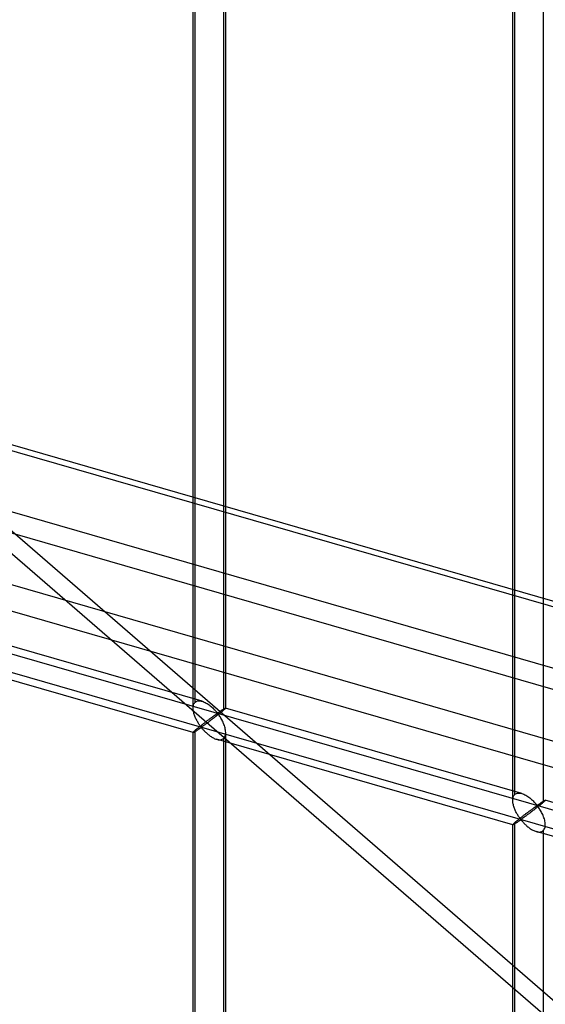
# Model space of a CAD drawing. Header units: millimetres. Extents: x -766 to 748, y -857 to 897.
# Tile 32 of 87: x -413 to -332, y 346 to 497. Entities that reach past the tile are written whole.
import ezdxf

# ---------------------------------------------------------------- set-up
doc = ezdxf.new("R2010")
doc.units = ezdxf.units.MM
doc.layers.add('MAIN-1', color=7, linetype='Continuous')
doc.layers.add('MAIN-2', color=7, linetype='Continuous')

msp = doc.modelspace()

# ---------------------------------------------------------------- linework, layer by layer
at = {"layer": 'MAIN-1'}
for p, q in [((-765.86, 532.32), (390.28, 198.57)), ((396.2, 172.16), (-759.94, 505.91))]:
    msp.add_line(p, q, dxfattribs=at)
at = {"layer": 'MAIN-2'}
for p, q in [((-386.07, 391.17), (-386.07, 583.72)), ((-385.74, 392.09), (-385.74, 584.06)), ((-381.07, 391.17), (-381.07, 583.72)), ((-381.41, 582.81), (-381.41, 390.84)), ((-337, 377.01), (-337, 569.56)), ((-336.66, 377.92), (-336.66, 569.89)), ((-332.33, 568.64), (-332.33, 376.67)), ((393.43, 198.52), (-762.71, 532.27)), ((-757.57, 509.31), (398.58, 175.56)), ((395.9, 187.51), (-674.83, 496.6)), ((-674.06, 493.15), (482.09, 159.4)), ((-472.71, 469.27), (-80.2, 129.35)), ((-82.33, 127.7), (-474.84, 467.62)), ((-384.68, 392.22), (-430.15, 405.35)), ((-431.4, 404.55), (746.4, 64.55)), ((697.56, 75.76), (-431.73, 401.76)), ((-386.07, 387.42), (-431.54, 400.54)), ((-386.03, 391.58), (-385.99, 391.7)), ((-385.99, 391.7), (-385.94, 391.82)), ((-385.94, 391.82), (-385.88, 391.92)), ((-385.88, 391.92), (-385.82, 392.01)), ((-385.82, 392.01), (-385.74, 392.09)), ((-385.74, 392.09), (-385.62, 392.17)), ((-385.62, 392.17), (-385.49, 392.23)), ((-385.49, 392.23), (-385.34, 392.27)), ((-385.34, 392.27), (-385.19, 392.29)), ((-385.19, 392.29), (-385.02, 392.29)), ((-385.02, 392.29), (-384.85, 392.26)), ((-384.85, 392.26), (-384.67, 392.22)), ((-384.67, 392.22), (-384.51, 392.17)), ((-384.51, 392.17), (-384.35, 392.1)), ((-384.35, 392.1), (-384.2, 392.03)), ((-384.2, 392.03), (-384.05, 391.95)), ((-384.05, 391.95), (-383.9, 391.86)), ((-383.9, 391.86), (-383.75, 391.76)), ((-383.75, 391.76), (-383.6, 391.65)), ((-383.6, 391.65), (-383.45, 391.54)), ((-386.07, 391.31), (-386.05, 391.45)), ((-386.07, 391.16), (-386.07, 391.31)), ((-386.07, 391.03), (-386.07, 391.16)), ((-386.05, 390.89), (-386.07, 391.03)), ((-386.05, 391.45), (-386.03, 391.58)), ((-386.04, 390.75), (-386.05, 390.89)), ((-386.01, 390.61), (-386.04, 390.75)), ((-385.98, 390.48), (-386.01, 390.61)), ((-385.94, 390.34), (-385.98, 390.48)), ((-385.9, 390.2), (-385.94, 390.34)), ((-385.86, 390.07), (-385.9, 390.2)), ((-383.45, 391.54), (-383.32, 391.43)), ((-383.32, 391.43), (-383.18, 391.31)), ((-383.18, 391.31), (-383.06, 391.2)), ((-383.06, 391.2), (-382.93, 391.08)), ((-382.93, 391.08), (-382.82, 390.96)), ((-382.82, 390.96), (-382.71, 390.84)), ((-382.71, 390.84), (-382.61, 390.73)), ((-382.64, 390.15), (-382.69, 390.11)), ((-382.58, 390.19), (-382.64, 390.15)), ((-382.61, 390.73), (-382.51, 390.63)), ((-382.53, 390.22), (-382.58, 390.19)), ((-382.48, 390.26), (-382.53, 390.22)), ((-382.51, 390.63), (-382.43, 390.53)), ((-382.44, 390.29), (-382.48, 390.26)), ((-382.39, 390.31), (-382.44, 390.29)), ((-382.43, 390.53), (-382.32, 390.44)), ((-382.32, 390.32), (-382.39, 390.31)), ((-382.23, 390.17), (-382.35, 390.07)), ((-382.32, 390.44), (-382.26, 390.45)), ((-382.22, 390.23), (-382.32, 390.32)), ((-382.26, 390.45), (-382.21, 390.48)), ((-382.11, 390.26), (-382.23, 390.17)), ((-382.14, 390.13), (-382.22, 390.23)), ((-382.21, 390.48), (-382.17, 390.5)), ((-382.17, 390.5), (-382.12, 390.53)), ((-382.06, 390.01), (-382.14, 390.13)), ((-382.12, 390.53), (-382.07, 390.56)), ((-381.99, 390.35), (-382.11, 390.26)), ((-382.07, 390.56), (-382.03, 390.6)), ((-382.03, 390.6), (-381.98, 390.63)), ((-381.88, 390.45), (-381.99, 390.35)), ((-381.98, 390.63), (-381.93, 390.66)), ((-381.93, 390.66), (-381.88, 390.69)), ((-381.88, 390.69), (-381.83, 390.73)), ((-381.77, 390.53), (-381.88, 390.45)), ((-381.83, 390.73), (-381.78, 390.76)), ((-381.78, 390.76), (-381.74, 390.79)), ((-381.67, 390.62), (-381.77, 390.53)), ((-381.74, 390.79), (-381.69, 390.83)), ((-381.69, 390.83), (-381.64, 390.86)), ((-381.58, 390.7), (-381.67, 390.62)), ((-381.64, 390.86), (-381.59, 390.89)), ((-381.59, 390.89), (-381.55, 390.92)), ((-381.49, 390.77), (-381.58, 390.7)), ((-381.55, 390.92), (-381.5, 390.95)), ((-381.5, 390.95), (-381.46, 390.97)), ((-381.41, 390.84), (-381.49, 390.77)), ((-381.46, 390.97), (-381.42, 391)), ((-381.42, 391), (-381.38, 391.03)), ((-381.35, 390.89), (-381.41, 390.84)), ((-381.38, 391.03), (-381.34, 391.05)), ((-381.3, 390.94), (-381.35, 390.89)), ((-381.34, 391.05), (-381.3, 391.07)), ((-381.3, 391.07), (-381.27, 391.09)), ((-381.25, 390.98), (-381.3, 390.94)), ((-381.27, 391.09), (-381.24, 391.11)), ((-381.21, 391.02), (-381.25, 390.98)), ((-381.24, 391.11), (-381.21, 391.13)), ((-381.21, 391.13), (-381.18, 391.14)), ((-381.17, 391.06), (-381.21, 391.02)), ((-381.18, 391.14), (-381.16, 391.16)), ((-381.14, 391.09), (-381.17, 391.06)), ((-381.16, 391.16), (-381.13, 391.17)), ((-381.11, 391.11), (-381.14, 391.09)), ((-381.13, 391.17), (-381.12, 391.17)), ((-381.12, 391.17), (-381.1, 391.18)), ((-381.1, 391.14), (-381.11, 391.11)), ((-381.1, 391.18), (-381.09, 391.18)), ((-381.08, 391.15), (-381.1, 391.14)), ((-381.09, 391.18), (-381.08, 391.18)), ((-381.08, 391.18), (-381.08, 391.18)), ((-381.08, 391.18), (-381.08, 391.18)), ((-381.08, 391.18), (-381.08, 391.18)), ((-381.08, 391.18), (-381.07, 391.18)), ((-381.07, 391.18), (-381.08, 391.17)), ((-335.6, 378.05), (-381.08, 391.18)), ((-381.08, 391.17), (-381.08, 391.15)), ((-381.07, 391.18), (-381.07, 391.18)), ((-381.07, 391.18), (-381.07, 391.18)), ((-385.81, 389.93), (-385.86, 390.07)), ((-385.75, 389.79), (-385.81, 389.93)), ((-385.69, 389.66), (-385.75, 389.79)), ((-385.63, 389.53), (-385.69, 389.66)), ((-385.57, 389.4), (-385.63, 389.53)), ((-385.51, 389.28), (-385.57, 389.4)), ((-385.44, 389.15), (-385.51, 389.28)), ((-385.37, 389.04), (-385.44, 389.15)), ((-385.31, 388.92), (-385.37, 389.04)), ((-385.24, 388.81), (-385.31, 388.92)), ((-385.17, 388.71), (-385.24, 388.81)), ((-385.1, 388.61), (-385.17, 388.71)), ((-385.04, 388.52), (-385.1, 388.61)), ((-384.69, 388.61), (-384.78, 388.54)), ((-384.6, 388.68), (-384.69, 388.61)), ((-384.52, 388.74), (-384.6, 388.68)), ((-384.43, 388.81), (-384.52, 388.74)), ((-384.34, 388.88), (-384.43, 388.81)), ((-384.28, 388.61), (-384.37, 388.55)), ((-384.26, 388.94), (-384.34, 388.88)), ((-384.19, 388.68), (-384.28, 388.61)), ((-384.17, 389.01), (-384.26, 388.94)), ((-384.09, 388.75), (-384.19, 388.68)), ((-384.09, 389.07), (-384.17, 389.01)), ((-384.01, 389.14), (-384.09, 389.07)), ((-383.99, 388.82), (-384.09, 388.75)), ((-383.92, 389.2), (-384.01, 389.14)), ((-383.89, 388.9), (-383.99, 388.82)), ((-383.84, 389.26), (-383.92, 389.2)), ((-383.78, 388.98), (-383.89, 388.9)), ((-383.76, 389.33), (-383.84, 389.26)), ((-383.67, 389.06), (-383.78, 388.98)), ((-383.68, 389.39), (-383.76, 389.33)), ((-383.6, 389.45), (-383.68, 389.39)), ((-383.56, 389.14), (-383.67, 389.06)), ((-383.52, 389.51), (-383.6, 389.45)), ((-383.44, 389.23), (-383.56, 389.14)), ((-383.44, 389.56), (-383.52, 389.51)), ((-383.36, 389.62), (-383.44, 389.56)), ((-383.33, 389.32), (-383.44, 389.23)), ((-383.29, 389.68), (-383.36, 389.62)), ((-383.21, 389.41), (-383.33, 389.32)), ((-383.21, 389.73), (-383.29, 389.68)), ((-383.14, 389.78), (-383.21, 389.73)), ((-383.09, 389.5), (-383.21, 389.41)), ((-383.07, 389.84), (-383.14, 389.78)), ((-382.97, 389.59), (-383.09, 389.5)), ((-383, 389.89), (-383.07, 389.84)), ((-382.94, 389.93), (-383, 389.89)), ((-382.85, 389.68), (-382.97, 389.59)), ((-382.87, 389.98), (-382.94, 389.93)), ((-382.81, 390.03), (-382.87, 389.98)), ((-382.73, 389.78), (-382.85, 389.68)), ((-382.75, 390.07), (-382.81, 390.03)), ((-382.69, 390.11), (-382.75, 390.07)), ((-382.6, 389.87), (-382.73, 389.78)), ((-382.48, 389.97), (-382.6, 389.87)), ((-382.35, 390.07), (-382.48, 389.97)), ((-381.98, 389.89), (-382.06, 390.01)), ((-381.89, 389.76), (-381.98, 389.89)), ((-381.8, 389.62), (-381.89, 389.76)), ((-381.72, 389.47), (-381.8, 389.62)), ((-381.63, 389.31), (-381.72, 389.47)), ((-381.55, 389.16), (-381.63, 389.31)), ((-381.47, 388.99), (-381.55, 389.16)), ((-381.4, 388.82), (-381.47, 388.99)), ((-381.33, 388.65), (-381.4, 388.82)), ((-381.27, 388.48), (-381.33, 388.65)), ((-386.05, 387.46), (-386.07, 387.44)), ((-386.07, 387.44), (-386.07, 387.42)), ((-386.07, 387.42), (-386.07, 387.42)), ((-386.07, 387.42), (-386.07, 387.42)), ((-386.07, 387.42), (-386.07, 387.42)), ((-386.07, 387.42), (-386.07, 387.42)), ((-386.07, 387.42), (-386.07, 387.42)), ((-386.07, 387.42), (-386.07, 387.42)), ((-386.07, 387.42), (-386.05, 387.42)), ((-386.07, 194.88), (-386.07, 387.42)), ((-386.03, 387.49), (-386.05, 387.46)), ((-386.05, 387.42), (-386.03, 387.42)), ((-385.99, 387.53), (-386.03, 387.49)), ((-386.03, 387.42), (-386.01, 387.43)), ((-386.01, 387.43), (-385.98, 387.45)), ((-385.94, 387.57), (-385.99, 387.53)), ((-385.98, 387.45), (-385.94, 387.47)), ((-385.88, 387.63), (-385.94, 387.57)), ((-385.94, 387.47), (-385.9, 387.49)), ((-385.9, 387.49), (-385.85, 387.52)), ((-385.82, 387.69), (-385.88, 387.63)), ((-385.85, 387.52), (-385.8, 387.55)), ((-385.74, 387.76), (-385.82, 387.69)), ((-385.8, 387.55), (-385.75, 387.58)), ((-385.75, 387.58), (-385.69, 387.62)), ((-385.68, 387.81), (-385.74, 387.76)), ((-385.74, 195.79), (-385.74, 387.76)), ((-385.69, 387.62), (-385.63, 387.66)), ((-385.62, 387.86), (-385.68, 387.81)), ((-385.63, 387.66), (-385.57, 387.7)), ((-385.56, 387.91), (-385.62, 387.86)), ((-385.57, 387.7), (-385.5, 387.74)), ((-385.49, 387.97), (-385.56, 387.91)), ((-385.5, 387.74), (-385.43, 387.79)), ((-385.42, 388.02), (-385.49, 387.97)), ((-385.43, 387.79), (-385.37, 387.83)), ((-385.35, 388.08), (-385.42, 388.02)), ((-385.37, 387.83), (-385.3, 387.88)), ((-385.27, 388.14), (-385.35, 388.08)), ((-385.3, 387.88), (-385.23, 387.93)), ((-385.2, 388.21), (-385.27, 388.14)), ((-385.23, 387.93), (-385.16, 387.97)), ((-385.12, 388.27), (-385.2, 388.21)), ((-385.16, 387.97), (-385.1, 388.02)), ((-385.03, 388.34), (-385.12, 388.27)), ((-385.1, 388.02), (-385.03, 388.06)), ((-384.97, 388.43), (-385.04, 388.52)), ((-384.95, 388.4), (-385.03, 388.34)), ((-385.03, 388.06), (-384.97, 388.1)), ((-384.91, 388.35), (-384.97, 388.43)), ((-384.97, 388.1), (-384.9, 388.14)), ((-384.86, 388.47), (-384.95, 388.4)), ((-384.83, 388.28), (-384.91, 388.35)), ((-384.9, 388.14), (-384.82, 388.16)), ((-384.78, 388.54), (-384.86, 388.47)), ((-384.74, 388.3), (-384.83, 388.28)), ((-384.82, 388.16), (-384.74, 388.09)), ((-384.67, 388.34), (-384.74, 388.3)), ((-384.74, 388.09), (-384.67, 388.01)), ((-384.6, 388.38), (-384.67, 388.34)), ((-384.67, 388.01), (-384.6, 387.94)), ((-384.53, 388.43), (-384.6, 388.38)), ((-384.6, 387.94), (-384.52, 387.85)), ((-384.45, 388.49), (-384.53, 388.43)), ((-384.52, 387.85), (-384.45, 387.76)), ((-384.37, 388.55), (-384.45, 388.49)), ((-384.45, 387.76), (-384.36, 387.68)), ((-384.36, 387.68), (-384.27, 387.58)), ((-384.27, 387.58), (-384.18, 387.49)), ((-384.18, 387.49), (-384.08, 387.4)), ((-384.08, 387.4), (-383.98, 387.31)), ((-383.98, 387.31), (-383.88, 387.22)), ((-383.88, 387.22), (-383.78, 387.13)), ((-383.78, 387.13), (-383.67, 387.04)), ((-381.21, 388.3), (-381.27, 388.48)), ((-381.17, 388.13), (-381.21, 388.3)), ((-381.13, 387.96), (-381.17, 388.13)), ((-381.1, 387.78), (-381.13, 387.96)), ((-381.11, 387.06), (-381.08, 387.25)), ((-381.08, 387.61), (-381.1, 387.78)), ((-381.07, 387.44), (-381.08, 387.61)), ((-381.08, 387.25), (-381.07, 387.44)), ((-381.07, 194.88), (-381.07, 387.42)), ((-383.67, 387.04), (-383.55, 386.95)), ((-383.55, 386.95), (-383.44, 386.87)), ((-383.44, 386.87), (-383.32, 386.79)), ((-383.32, 386.79), (-383.2, 386.71)), ((-383.2, 386.71), (-383.08, 386.65)), ((-383.08, 386.65), (-382.96, 386.58)), ((-382.96, 386.58), (-382.84, 386.52)), ((-382.84, 386.52), (-382.72, 386.47)), ((-382.72, 386.47), (-382.6, 386.42)), ((-382.6, 386.42), (-382.47, 386.38)), ((-382.47, 386.38), (-382.34, 386.34)), ((-336.99, 373.25), (-382.47, 386.38)), ((-382.34, 386.34), (-382.2, 386.32)), ((-382.2, 386.32), (-382.07, 386.31)), ((-382.07, 386.31), (-381.94, 386.31)), ((-381.94, 386.31), (-381.82, 386.32)), ((-381.82, 386.32), (-381.7, 386.35)), ((-381.7, 386.35), (-381.6, 386.39)), ((-381.6, 386.39), (-381.5, 386.44)), ((-381.5, 386.44), (-381.41, 386.51)), ((-381.41, 386.51), (-381.31, 386.62)), ((-381.41, 386.51), (-381.41, 194.54)), ((-381.31, 386.62), (-381.22, 386.75)), ((-381.22, 386.75), (-381.15, 386.9)), ((-381.15, 386.9), (-381.11, 387.06)), ((-336.55, 378.01), (-336.41, 378.07)), ((-336.41, 378.07), (-336.27, 378.11)), ((-336.27, 378.11), (-336.11, 378.12)), ((-336.11, 378.12), (-335.95, 378.12)), ((-335.95, 378.12), (-335.77, 378.1)), ((-335.77, 378.1), (-335.6, 378.05)), ((-335.6, 378.05), (-335.44, 378)), ((-337, 376.99), (-336.99, 377.14)), ((-336.99, 376.86), (-337, 376.99)), ((-336.99, 377.14), (-336.98, 377.28)), ((-336.98, 376.72), (-336.99, 376.86)), ((-336.98, 377.28), (-336.95, 377.41)), ((-336.96, 376.59), (-336.98, 376.72)), ((-336.94, 376.45), (-336.96, 376.59)), ((-336.95, 377.41), (-336.92, 377.53)), ((-336.92, 377.53), (-336.87, 377.65)), ((-336.87, 377.65), (-336.81, 377.75)), ((-336.81, 377.75), (-336.74, 377.84)), ((-336.74, 377.84), (-336.66, 377.92)), ((-336.66, 377.92), (-336.55, 378.01)), ((-335.44, 378), (-335.28, 377.93)), ((-335.28, 377.93), (-335.13, 377.86)), ((-335.13, 377.86), (-334.97, 377.78)), ((-334.97, 377.78), (-334.82, 377.69)), ((-334.82, 377.69), (-334.67, 377.59)), ((-334.67, 377.59), (-334.52, 377.49)), ((-334.52, 377.49), (-334.38, 377.38)), ((-334.38, 377.38), (-334.24, 377.26)), ((-334.24, 377.26), (-334.11, 377.15)), ((-334.11, 377.15), (-333.98, 377.03)), ((-333.98, 377.03), (-333.86, 376.91)), ((-333.86, 376.91), (-333.74, 376.79)), ((-333.74, 376.79), (-333.63, 376.68)), ((-333.63, 376.68), (-333.53, 376.57)), ((-333.53, 376.57), (-333.44, 376.46)), ((-332.86, 376.49), (-332.81, 376.53)), ((-332.81, 376.53), (-332.76, 376.56)), ((-332.76, 376.56), (-332.71, 376.59)), ((-332.71, 376.59), (-332.66, 376.63)), ((-332.66, 376.63), (-332.61, 376.66)), ((-332.61, 376.66), (-332.57, 376.69)), ((-332.5, 376.53), (-332.6, 376.45)), ((-332.57, 376.69), (-332.52, 376.72)), ((-332.52, 376.72), (-332.47, 376.75)), ((-332.41, 376.6), (-332.5, 376.53)), ((-332.47, 376.75), (-332.43, 376.78)), ((-332.43, 376.78), (-332.39, 376.81)), ((-332.33, 376.67), (-332.41, 376.6)), ((-332.39, 376.81), (-332.34, 376.84)), ((-332.34, 376.84), (-332.3, 376.86)), ((-332.28, 376.72), (-332.33, 376.67)), ((-332.3, 376.86), (-332.26, 376.88)), ((-332.22, 376.77), (-332.28, 376.72)), ((-332.26, 376.88), (-332.23, 376.91)), ((-332.23, 376.91), (-332.19, 376.93)), ((-332.17, 376.81), (-332.22, 376.77)), ((-332.19, 376.93), (-332.16, 376.95)), ((-332.13, 376.85), (-332.17, 376.81)), ((-332.16, 376.95), (-332.13, 376.96)), ((-332.13, 376.96), (-332.11, 376.98)), ((-332.1, 376.89), (-332.13, 376.85)), ((-332.11, 376.98), (-332.08, 376.99)), ((-332.06, 376.92), (-332.1, 376.89)), ((-332.08, 376.99), (-332.06, 377)), ((-332.06, 377), (-332.04, 377.01)), ((-332.04, 376.95), (-332.06, 376.92)), ((-332.04, 377.01), (-332.03, 377.01)), ((-332.02, 376.97), (-332.04, 376.95)), ((-332.03, 377.01), (-332.01, 377.02)), ((-332.01, 376.99), (-332.02, 376.97)), ((-332.01, 377.02), (-332, 377.02)), ((-332, 377), (-332.01, 376.99)), ((-332, 377.02), (-332, 377.01)), ((-332, 377.01), (-332, 377.01)), ((-332, 377.01), (-332, 377.01)), ((-332, 377.01), (-332, 377.01)), ((-332, 377.01), (-332, 377.01)), ((-332, 377.01), (-332, 377.01)), ((-332, 377.01), (-332, 377)), ((-286.53, 363.89), (-332, 377.01)), ((-336.9, 376.31), (-336.94, 376.45)), ((-336.87, 376.17), (-336.9, 376.31)), ((-336.83, 376.04), (-336.87, 376.17)), ((-336.78, 375.9), (-336.83, 376.04)), ((-336.73, 375.76), (-336.78, 375.9)), ((-336.68, 375.63), (-336.73, 375.76)), ((-336.62, 375.49), (-336.68, 375.63)), ((-336.56, 375.36), (-336.62, 375.49)), ((-336.5, 375.23), (-336.56, 375.36)), ((-336.43, 375.11), (-336.5, 375.23)), ((-336.37, 374.99), (-336.43, 375.11)), ((-334.85, 375.03), (-334.93, 374.97)), ((-334.77, 375.1), (-334.85, 375.03)), ((-334.68, 375.16), (-334.77, 375.1)), ((-334.6, 375.22), (-334.68, 375.16)), ((-334.52, 375.28), (-334.6, 375.22)), ((-334.44, 375.34), (-334.52, 375.28)), ((-334.37, 375.06), (-334.48, 374.98)), ((-334.36, 375.4), (-334.44, 375.34)), ((-334.25, 375.15), (-334.37, 375.06)), ((-334.29, 375.46), (-334.36, 375.4)), ((-334.21, 375.51), (-334.29, 375.46)), ((-334.13, 375.24), (-334.25, 375.15)), ((-334.14, 375.56), (-334.21, 375.51)), ((-334.07, 375.62), (-334.14, 375.56)), ((-334.01, 375.33), (-334.13, 375.24)), ((-334, 375.67), (-334.07, 375.62)), ((-333.89, 375.42), (-334.01, 375.33)), ((-333.93, 375.72), (-334, 375.67)), ((-333.86, 375.77), (-333.93, 375.72)), ((-333.77, 375.52), (-333.89, 375.42)), ((-333.8, 375.81), (-333.86, 375.77)), ((-333.74, 375.86), (-333.8, 375.81)), ((-333.65, 375.61), (-333.77, 375.52)), ((-333.68, 375.9), (-333.74, 375.86)), ((-333.62, 375.94), (-333.68, 375.9)), ((-333.53, 375.71), (-333.65, 375.61)), ((-333.56, 375.98), (-333.62, 375.94)), ((-333.51, 376.02), (-333.56, 375.98)), ((-333.4, 375.8), (-333.53, 375.71)), ((-333.46, 376.06), (-333.51, 376.02)), ((-333.41, 376.09), (-333.46, 376.06)), ((-333.44, 376.46), (-333.35, 376.36)), ((-333.36, 376.12), (-333.41, 376.09)), ((-333.28, 375.9), (-333.4, 375.8)), ((-333.31, 376.14), (-333.36, 376.12)), ((-333.35, 376.36), (-333.25, 376.28)), ((-333.25, 376.15), (-333.31, 376.14)), ((-333.16, 376), (-333.28, 375.9)), ((-333.25, 376.28), (-333.18, 376.28)), ((-333.15, 376.07), (-333.25, 376.15)), ((-333.18, 376.28), (-333.14, 376.31)), ((-333.04, 376.09), (-333.16, 376)), ((-333.07, 375.96), (-333.15, 376.07)), ((-333.14, 376.31), (-333.09, 376.34)), ((-333.09, 376.34), (-333.05, 376.37)), ((-332.99, 375.85), (-333.07, 375.96)), ((-333.05, 376.37), (-333, 376.4)), ((-332.92, 376.19), (-333.04, 376.09)), ((-333, 376.4), (-332.95, 376.43)), ((-332.9, 375.72), (-332.99, 375.85)), ((-332.95, 376.43), (-332.9, 376.46)), ((-332.81, 376.28), (-332.92, 376.19)), ((-332.9, 376.46), (-332.86, 376.49)), ((-332.82, 375.59), (-332.9, 375.72)), ((-332.73, 375.45), (-332.82, 375.59)), ((-332.7, 376.37), (-332.81, 376.28)), ((-332.64, 375.3), (-332.73, 375.45)), ((-332.6, 376.45), (-332.7, 376.37)), ((-332.56, 375.15), (-332.64, 375.3)), ((-332.48, 374.99), (-332.56, 375.15)), ((-336.74, 373.52), (-336.81, 373.46)), ((-336.66, 373.59), (-336.74, 373.52)), ((-336.61, 373.64), (-336.66, 373.59)), ((-336.66, 181.62), (-336.66, 373.59)), ((-336.55, 373.69), (-336.61, 373.64)), ((-336.61, 373.45), (-336.55, 373.49)), ((-336.48, 373.74), (-336.55, 373.69)), ((-336.55, 373.49), (-336.49, 373.53)), ((-336.49, 373.53), (-336.43, 373.58)), ((-336.42, 373.8), (-336.48, 373.74)), ((-336.43, 373.58), (-336.36, 373.62)), ((-336.35, 373.86), (-336.42, 373.8)), ((-336.3, 374.87), (-336.37, 374.99)), ((-336.36, 373.62), (-336.29, 373.67)), ((-336.28, 373.92), (-336.35, 373.86)), ((-336.23, 374.76), (-336.3, 374.87)), ((-336.29, 373.67), (-336.22, 373.71)), ((-336.2, 373.98), (-336.28, 373.92)), ((-336.16, 374.65), (-336.23, 374.76)), ((-336.22, 373.71), (-336.16, 373.76)), ((-336.12, 374.04), (-336.2, 373.98)), ((-336.09, 374.54), (-336.16, 374.65)), ((-336.16, 373.76), (-336.09, 373.81)), ((-336.04, 374.11), (-336.12, 374.04)), ((-336.03, 374.44), (-336.09, 374.54)), ((-336.09, 373.81), (-336.02, 373.85)), ((-335.96, 374.17), (-336.04, 374.11)), ((-335.96, 374.35), (-336.03, 374.44)), ((-336.02, 373.85), (-335.96, 373.89)), ((-335.9, 374.26), (-335.96, 374.35)), ((-335.88, 374.24), (-335.96, 374.17)), ((-335.96, 373.89), (-335.89, 373.93)), ((-335.83, 374.18), (-335.9, 374.26)), ((-335.89, 373.93), (-335.83, 373.97)), ((-335.79, 374.31), (-335.88, 374.24)), ((-335.76, 374.12), (-335.83, 374.18)), ((-335.83, 373.97), (-335.75, 373.99)), ((-335.7, 374.37), (-335.79, 374.31)), ((-335.67, 374.13), (-335.76, 374.12)), ((-335.75, 373.99), (-335.66, 373.92)), ((-335.62, 374.44), (-335.7, 374.37)), ((-335.6, 374.17), (-335.67, 374.13)), ((-335.66, 373.92), (-335.59, 373.85)), ((-335.53, 374.51), (-335.62, 374.44)), ((-335.53, 374.22), (-335.6, 374.17)), ((-335.59, 373.85), (-335.52, 373.77)), ((-335.44, 374.58), (-335.53, 374.51)), ((-335.45, 374.27), (-335.53, 374.22)), ((-335.52, 373.77), (-335.45, 373.68)), ((-335.38, 374.32), (-335.45, 374.27)), ((-335.45, 373.68), (-335.37, 373.6)), ((-335.36, 374.65), (-335.44, 374.58)), ((-335.29, 374.38), (-335.38, 374.32)), ((-335.37, 373.6), (-335.29, 373.51)), ((-335.27, 374.71), (-335.36, 374.65)), ((-335.2, 374.45), (-335.29, 374.38)), ((-335.29, 373.51), (-335.2, 373.42)), ((-335.18, 374.78), (-335.27, 374.71)), ((-335.11, 374.51), (-335.2, 374.45)), ((-335.1, 374.84), (-335.18, 374.78)), ((-335.01, 374.58), (-335.11, 374.51)), ((-335.02, 374.91), (-335.1, 374.84)), ((-334.93, 374.97), (-335.02, 374.91)), ((-334.92, 374.66), (-335.01, 374.58)), ((-334.81, 374.73), (-334.92, 374.66)), ((-334.71, 374.81), (-334.81, 374.73)), ((-334.6, 374.89), (-334.71, 374.81)), ((-334.48, 374.98), (-334.6, 374.89)), ((-332.4, 374.82), (-332.48, 374.99)), ((-332.33, 374.66), (-332.4, 374.82)), ((-332.26, 374.48), (-332.33, 374.66)), ((-332.2, 374.31), (-332.26, 374.48)), ((-332.14, 374.14), (-332.2, 374.31)), ((-332.09, 373.96), (-332.14, 374.14)), ((-332.05, 373.79), (-332.09, 373.96)), ((-332.03, 373.62), (-332.05, 373.79)), ((-332.01, 373.44), (-332.03, 373.62)), ((-336.99, 373.27), (-337, 373.26)), ((-337, 373.26), (-337, 373.25)), ((-337, 180.71), (-337, 373.26)), ((-337, 373.25), (-337, 373.25)), ((-337, 373.25), (-336.99, 373.25)), ((-336.98, 373.29), (-336.99, 373.27)), ((-336.99, 373.25), (-336.99, 373.25)), ((-336.99, 373.25), (-336.99, 373.25)), ((-336.99, 373.25), (-336.99, 373.25)), ((-336.99, 373.25), (-336.98, 373.25)), ((-336.95, 373.32), (-336.98, 373.29)), ((-336.98, 373.25), (-336.96, 373.26)), ((-336.96, 373.26), (-336.93, 373.27)), ((-336.92, 373.36), (-336.95, 373.32)), ((-336.93, 373.27), (-336.9, 373.28)), ((-336.87, 373.41), (-336.92, 373.36)), ((-336.9, 373.28), (-336.86, 373.3)), ((-336.81, 373.46), (-336.87, 373.41)), ((-336.86, 373.3), (-336.82, 373.33)), ((-336.82, 373.33), (-336.78, 373.35)), ((-336.78, 373.35), (-336.73, 373.38)), ((-336.73, 373.38), (-336.67, 373.42)), ((-336.67, 373.42), (-336.61, 373.45)), ((-335.2, 373.42), (-335.11, 373.32)), ((-335.11, 373.32), (-335.01, 373.23)), ((-335.01, 373.23), (-334.91, 373.14)), ((-334.91, 373.14), (-334.81, 373.05)), ((-334.81, 373.05), (-334.7, 372.96)), ((-334.7, 372.96), (-334.59, 372.87)), ((-334.59, 372.87), (-334.48, 372.78)), ((-334.48, 372.78), (-334.36, 372.7)), ((-334.36, 372.7), (-334.25, 372.62)), ((-334.25, 372.62), (-334.13, 372.55)), ((-334.13, 372.55), (-334.01, 372.48)), ((-334.01, 372.48), (-333.89, 372.41)), ((-333.89, 372.41), (-333.77, 372.36)), ((-333.77, 372.36), (-333.65, 372.3)), ((-333.65, 372.3), (-333.52, 372.25)), ((-333.52, 372.25), (-333.4, 372.21)), ((-333.4, 372.21), (-333.26, 372.18)), ((-287.92, 359.08), (-333.39, 372.21)), ((-333.26, 372.18), (-333.13, 372.15)), ((-333.13, 372.15), (-332.99, 372.14)), ((-332.99, 372.14), (-332.87, 372.14)), ((-332.87, 372.14), (-332.74, 372.16)), ((-332.74, 372.16), (-332.63, 372.18)), ((-332.63, 372.18), (-332.52, 372.22)), ((-332.52, 372.22), (-332.42, 372.28)), ((-332.42, 372.28), (-332.33, 372.34)), ((-332.33, 372.34), (-332.23, 372.45)), ((-332.33, 372.34), (-332.33, 180.37)), ((-332.23, 372.45), (-332.15, 372.58)), ((-332.15, 372.58), (-332.08, 372.73)), ((-332.08, 372.73), (-332.03, 372.9)), ((-332.03, 372.9), (-332.01, 373.08)), ((-332, 373.27), (-332.01, 373.44)), ((-332.01, 373.08), (-332, 373.27))]:
    msp.add_line(p, q, dxfattribs=at)
for centre, major_axis, start_param, end_param in [((-29.1, -25.2), (-438.62, 506.47), -2.427868, 0), ((-31.6, -27.37), (438.62, -506.47), 1.42016, 3.141593)]:
    msp.add_ellipse(centre, major_axis=major_axis, ratio=0.75, start_param=start_param, end_param=end_param, dxfattribs=at)

doc.saveas('drawing.dxf')
